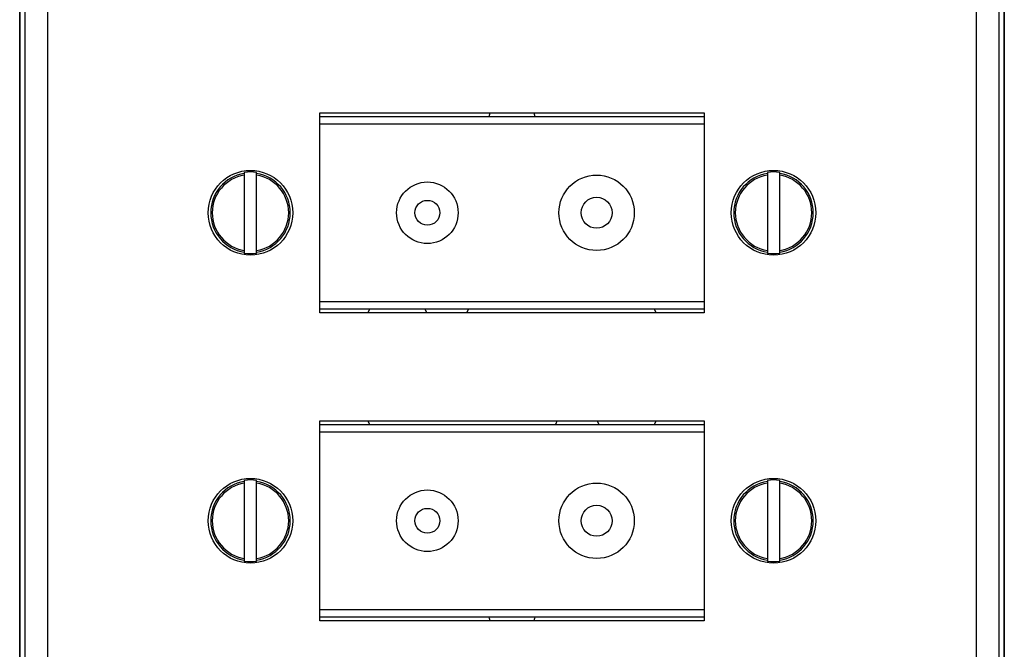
# Model space of a CAD drawing. Header units: millimetres. Extents: x 4 to 415, y 5 to 292.
# Tile 9 of 13: x 62 to 94, y 191 to 211. Entities that reach past the tile are written whole.
import ezdxf

# ---------------------------------------------------------------- set-up
doc = ezdxf.new("R2010")
doc.units = ezdxf.units.MM

msp = doc.modelspace()

# ---------------------------------------------------------------- linework, layer by layer
at = {"color": 7, "linetype": 'Continuous', "lineweight": 25}
for p, q in [((62.054, 234.262), (62.054, 165.262)), ((62.056, 165.262), (62.056, 234.262)), ((62.216, 234.262), (62.216, 165.262)), ((62.966, 165.262), (62.966, 234.262)), ((93.142, 234.262), (93.142, 165.262)), ((93.892, 165.262), (93.892, 234.262)), ((94.052, 234.262), (94.052, 165.262)), ((94.054, 165.262), (94.054, 234.262)), ((71.804, 201.512), (71.804, 208.012)), ((71.804, 208.012), (84.304, 208.012)), ((77.314, 207.887), (77.347, 208.012)), ((78.761, 208.012), (78.793, 207.887)), ((84.304, 208.012), (84.304, 201.512)), ((71.804, 207.887), (84.304, 207.887)), ((84.304, 207.637), (71.804, 207.637)), ((71.804, 201.887), (71.804, 207.637)), ((84.304, 207.637), (84.304, 201.887)), ((69.354, 206.071), (69.354, 206.038)), ((69.354, 205.987), (69.354, 203.536)), ((69.754, 206.038), (69.754, 206.071)), ((69.754, 203.536), (69.754, 205.987)), ((86.354, 206.071), (86.354, 206.038)), ((86.354, 205.987), (86.354, 203.536)), ((86.754, 206.038), (86.754, 206.071)), ((86.754, 203.536), (86.754, 205.987)), ((69.354, 203.486), (69.354, 203.452)), ((69.754, 203.452), (69.754, 203.486)), ((86.354, 203.486), (86.354, 203.452)), ((86.754, 203.452), (86.754, 203.486)), ((71.804, 201.887), (84.304, 201.887)), ((84.304, 201.637), (71.804, 201.637)), ((73.419, 201.637), (73.37, 201.512)), ((76.584, 201.512), (76.641, 201.637)), ((82.738, 201.512), (82.689, 201.637)), ((84.304, 201.512), (71.804, 201.512)), ((71.804, 191.512), (71.804, 198.012)), ((71.804, 198.012), (84.304, 198.012)), ((71.804, 197.887), (84.304, 197.887)), ((73.37, 198.012), (73.419, 197.887)), ((82.689, 197.887), (82.738, 198.012)), ((84.304, 198.012), (84.304, 191.512)), ((84.304, 197.637), (71.804, 197.637)), ((71.804, 191.887), (71.804, 197.637)), ((84.304, 197.637), (84.304, 191.887)), ((69.354, 196.071), (69.354, 196.038)), ((69.354, 195.987), (69.354, 193.536)), ((69.754, 196.038), (69.754, 196.071)), ((69.754, 193.536), (69.754, 195.987)), ((86.354, 196.071), (86.354, 196.038)), ((86.354, 195.987), (86.354, 193.536)), ((86.754, 196.038), (86.754, 196.071)), ((86.754, 193.536), (86.754, 195.987)), ((69.354, 193.486), (69.354, 193.452)), ((69.754, 193.452), (69.754, 193.486)), ((86.354, 193.486), (86.354, 193.452)), ((86.754, 193.452), (86.754, 193.486)), ((71.804, 191.887), (84.304, 191.887)), ((84.304, 191.637), (71.804, 191.637)), ((84.304, 191.512), (71.804, 191.512))]:
    msp.add_line(p, q, dxfattribs=at)
at = {"color": 7, "linetype": 'Continuous', "lineweight": 25, "flags": 128}
for points in [[(75.224, 201.637), (75.27, 201.533), (75.281, 201.512)], [(79.524, 198.012), (79.488, 197.94), (79.467, 197.887)], [(80.884, 197.887), (80.883, 197.888), (80.827, 198.012)], [(77.347, 191.512), (77.323, 191.595), (77.314, 191.637)], [(78.793, 191.637), (78.785, 191.595), (78.761, 191.512)]]:
    msp.add_lwpolyline(points, dxfattribs=at)
at = {"color": 7, "linetype": 'Continuous', "lineweight": 25}
for centre, radius in [((69.554, 204.762), 1.375), ((86.554, 204.762), 1.375), ((75.304, 204.762), 1), ((80.804, 204.762), 1.225), ((75.304, 204.762), 0.404), ((80.804, 204.762), 0.503), ((69.554, 194.762), 1.375), ((80.804, 194.762), 1.225), ((86.554, 194.762), 1.375), ((75.304, 194.762), 1), ((80.804, 194.762), 0.503), ((75.304, 194.762), 0.404)]:
    msp.add_circle(centre, radius, dxfattribs=at)
for centre, radius, start, end in [((69.554, 204.762), 1.325, 81.3164, 98.6836), ((86.554, 204.762), 1.325, 81.3164, 98.6836), ((69.554, 204.762), 1.292, 98.9086, 261.0914), ((69.554, 204.762), 1.242, 99.269, 260.731), ((69.554, 204.762), 1.292, 278.9086, 81.0914), ((69.554, 204.762), 1.242, 279.269, 80.731), ((86.554, 204.762), 1.292, 98.9086, 261.0914), ((86.554, 204.762), 1.242, 99.269, 260.731), ((86.554, 204.762), 1.292, 278.9086, 81.0914), ((86.554, 204.762), 1.242, 279.269, 80.731), ((69.554, 204.762), 1.325, 261.3164, 278.6836), ((86.554, 204.762), 1.325, 261.3164, 278.6836), ((69.554, 194.762), 1.292, 98.9086, 261.0914), ((69.554, 194.762), 1.242, 99.269, 260.731), ((69.554, 194.762), 1.325, 81.3164, 98.6836), ((69.554, 194.762), 1.292, 278.9086, 81.0914), ((69.554, 194.762), 1.242, 279.269, 80.731), ((86.554, 194.762), 1.292, 98.9086, 261.0914), ((86.554, 194.762), 1.242, 99.269, 260.731), ((86.554, 194.762), 1.325, 81.3164, 98.6836), ((86.554, 194.762), 1.292, 278.9086, 81.0914), ((86.554, 194.762), 1.242, 279.269, 80.731), ((69.554, 194.762), 1.325, 261.3164, 278.6836), ((86.554, 194.762), 1.325, 261.3164, 278.6836)]:
    msp.add_arc(centre, radius, start, end, dxfattribs=at)
for points, knots in [([(69.354, 206.038), (69.354, 206.037), (69.354, 206.036), (69.354, 206.031), (69.354, 206.02), (69.354, 206.005), (69.354, 205.993), (69.354, 205.987), (69.354, 205.987)], [0, 0, 0, 0, 0.085249, 0.308363, 0.532499, 0.758954, 0.988153, 1, 1, 1, 1]), ([(69.754, 205.987), (69.754, 205.989), (69.754, 205.997), (69.754, 206.011), (69.754, 206.025), (69.754, 206.035), (69.754, 206.037), (69.754, 206.038)], [0, 0, 0, 0, 0.089235, 0.321001, 0.551834, 0.780252, 1, 1, 1, 1]), ([(86.354, 206.038), (86.354, 206.037), (86.354, 206.036), (86.354, 206.031), (86.354, 206.02), (86.354, 206.005), (86.354, 205.993), (86.354, 205.987), (86.354, 205.987)], [0, 0, 0, 0, 0.085249, 0.308363, 0.532499, 0.758954, 0.988153, 1, 1, 1, 1]), ([(86.754, 205.987), (86.754, 205.989), (86.754, 205.997), (86.754, 206.011), (86.754, 206.025), (86.754, 206.035), (86.754, 206.037), (86.754, 206.038)], [0, 0, 0, 0, 0.089235, 0.321001, 0.551834, 0.780252, 1, 1, 1, 1]), ([(69.354, 203.536), (69.354, 203.533), (69.354, 203.523), (69.354, 203.511), (69.354, 203.499), (69.354, 203.49), (69.354, 203.486), (69.354, 203.486), (69.354, 203.486)], [0, 0, 0, 0, 0.148982, 0.380562, 0.528907, 0.754007, 0.979175, 1, 1, 1, 1]), ([(69.754, 203.486), (69.754, 203.486), (69.754, 203.487), (69.754, 203.492), (69.754, 203.502), (69.754, 203.514), (69.754, 203.527), (69.754, 203.534), (69.754, 203.536)], [0, 0, 0, 0, 0.112895, 0.335899, 0.471716, 0.70078, 0.92977, 1, 1, 1, 1]), ([(86.354, 203.536), (86.354, 203.533), (86.354, 203.523), (86.354, 203.511), (86.354, 203.499), (86.354, 203.49), (86.354, 203.486), (86.354, 203.486), (86.354, 203.486)], [0, 0, 0, 0, 0.148982, 0.380562, 0.528907, 0.754007, 0.979175, 1, 1, 1, 1]), ([(86.754, 203.486), (86.754, 203.486), (86.754, 203.487), (86.754, 203.492), (86.754, 203.502), (86.754, 203.514), (86.754, 203.527), (86.754, 203.534), (86.754, 203.536)], [0, 0, 0, 0, 0.112895, 0.335899, 0.471716, 0.70078, 0.92977, 1, 1, 1, 1]), ([(69.354, 196.038), (69.354, 196.037), (69.354, 196.036), (69.354, 196.031), (69.354, 196.02), (69.354, 196.005), (69.354, 195.993), (69.354, 195.987), (69.354, 195.987)], [0, 0, 0, 0, 0.085249, 0.308363, 0.532499, 0.758954, 0.988153, 1, 1, 1, 1]), ([(69.754, 195.987), (69.754, 195.989), (69.754, 195.997), (69.754, 196.011), (69.754, 196.025), (69.754, 196.035), (69.754, 196.037), (69.754, 196.038)], [0, 0, 0, 0, 0.089235, 0.321001, 0.551834, 0.780252, 1, 1, 1, 1]), ([(86.354, 196.038), (86.354, 196.037), (86.354, 196.036), (86.354, 196.031), (86.354, 196.02), (86.354, 196.005), (86.354, 195.993), (86.354, 195.987), (86.354, 195.987)], [0, 0, 0, 0, 0.085249, 0.308363, 0.532499, 0.758954, 0.988153, 1, 1, 1, 1]), ([(86.754, 195.987), (86.754, 195.989), (86.754, 195.997), (86.754, 196.011), (86.754, 196.025), (86.754, 196.035), (86.754, 196.037), (86.754, 196.038)], [0, 0, 0, 0, 0.089235, 0.321001, 0.551834, 0.780252, 1, 1, 1, 1]), ([(69.354, 193.536), (69.354, 193.533), (69.354, 193.523), (69.354, 193.511), (69.354, 193.499), (69.354, 193.49), (69.354, 193.486), (69.354, 193.486), (69.354, 193.486)], [0, 0, 0, 0, 0.148982, 0.380562, 0.528907, 0.754007, 0.979175, 1, 1, 1, 1]), ([(69.754, 193.486), (69.754, 193.486), (69.754, 193.487), (69.754, 193.492), (69.754, 193.502), (69.754, 193.514), (69.754, 193.527), (69.754, 193.534), (69.754, 193.536)], [0, 0, 0, 0, 0.1128948, 0.3358994, 0.4717157, 0.7007797, 0.9297695, 1, 1, 1, 1]), ([(86.354, 193.536), (86.354, 193.533), (86.354, 193.523), (86.354, 193.511), (86.354, 193.499), (86.354, 193.49), (86.354, 193.486), (86.354, 193.486), (86.354, 193.486)], [0, 0, 0, 0, 0.148982, 0.380562, 0.528907, 0.754007, 0.979175, 1, 1, 1, 1]), ([(86.754, 193.486), (86.754, 193.486), (86.754, 193.487), (86.754, 193.492), (86.754, 193.502), (86.754, 193.514), (86.754, 193.527), (86.754, 193.534), (86.754, 193.536)], [0, 0, 0, 0, 0.1128948, 0.3358994, 0.4717157, 0.7007797, 0.9297695, 1, 1, 1, 1])]:
    msp.add_open_spline(points, degree=3, knots=knots, dxfattribs=at)

doc.saveas('drawing.dxf')
